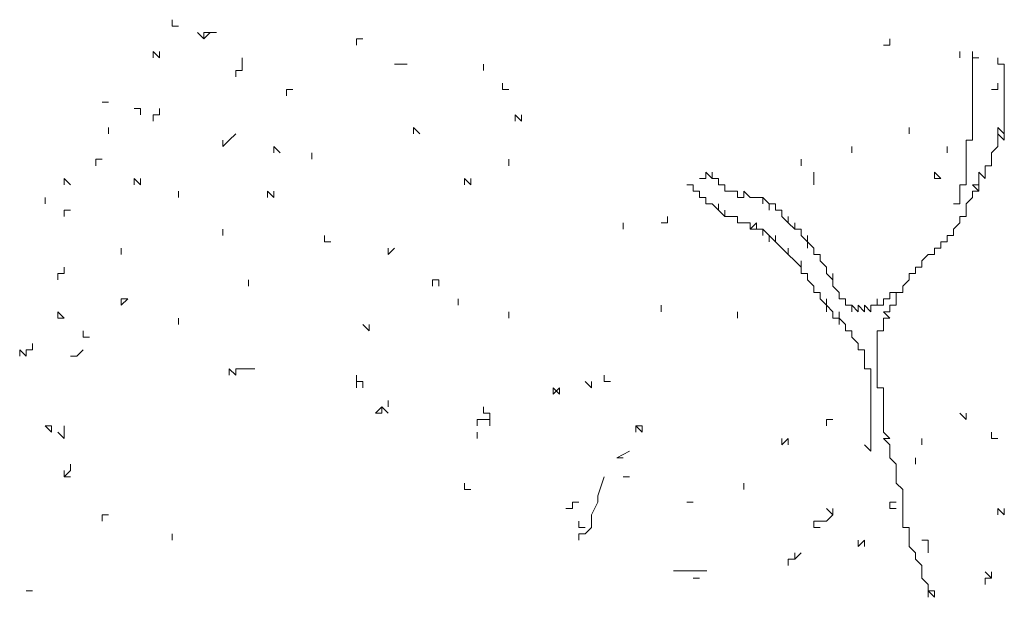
# Model space of a CAD drawing. Extents: x 12.9 to 34.2, y -51.7 to -4.
# Tile 62 of 75: x 15.9 to 17.2, y -5.6 to -4.8. Entities that reach past the tile are written whole.
import ezdxf

# ---------------------------------------------------------------- set-up
doc = ezdxf.new("R2010")
doc.units = 0
doc.header["$MEASUREMENT"] = 0
doc.layers.add('AST', color=44, linetype='CONTINUOUS', lineweight=18)
doc.layers.add('BLÄTTER', color=64, linetype='CONTINUOUS', lineweight=13)

msp = doc.modelspace()

# ---------------------------------------------------------------- linework, layer by layer
at = {"layer": 'AST'}
for p, q in [((17.15464, -4.84212), (17.15464, -4.83353)), ((17.15464, -4.83353), (17.15464, -4.84212)), ((17.15464, -4.84212), (17.15464, -4.83353)), ((17.15464, -4.84212), (17.15464, -4.83353)), ((17.15464, -4.83353), (17.15464, -4.84212)), ((17.15464, -4.84212), (17.15464, -4.83353)), ((17.15464, -4.83353), (17.15464, -4.84212)), ((17.15464, -4.84212), (17.15464, -4.83353)), ((17.15464, -4.83353), (17.15464, -4.84212)), ((17.15464, -4.84212), (17.15464, -4.83353)), ((17.16323, -4.84212), (17.15464, -4.84212)), ((17.15464, -4.85071), (17.15464, -4.84212)), ((17.15464, -4.84212), (17.15464, -4.85071)), ((17.15464, -4.85071), (17.15464, -4.84212)), ((17.189, -4.85071), (17.189, -4.84212)), ((17.189, -4.84212), (17.189, -4.85071)), ((17.15464, -4.8593), (17.15464, -4.85071)), ((17.15464, -4.86789), (17.15464, -4.8593)), ((17.15464, -4.8593), (17.15464, -4.86789)), ((17.15464, -4.86789), (17.15464, -4.8593)), ((17.189, -4.85071), (17.19759, -4.85071)), ((17.19759, -4.85071), (17.19759, -4.8593)), ((17.19759, -4.8593), (17.19759, -4.87648)), ((17.15464, -4.87648), (17.15464, -4.86789)), ((17.15464, -4.88507), (17.15464, -4.87648)), ((17.15464, -4.87648), (17.15464, -4.88507)), ((17.15464, -4.88507), (17.15464, -4.87648)), ((17.15464, -4.89366), (17.15464, -4.88507)), ((17.15464, -4.88507), (17.15464, -4.89366)), ((17.15464, -4.89366), (17.15464, -4.88507)), ((17.18041, -4.88507), (17.189, -4.88507)), ((17.189, -4.88507), (17.189, -4.87648)), ((17.189, -4.87648), (17.189, -4.88507)), ((17.189, -4.88507), (17.189, -4.87648)), ((17.19759, -4.87648), (17.19759, -4.88507)), ((17.19759, -4.88507), (17.19759, -4.90225)), ((17.15464, -4.90225), (17.15464, -4.89366)), ((17.15464, -4.91084), (17.15464, -4.90225)), ((17.15464, -4.90225), (17.15464, -4.91084)), ((17.15464, -4.91084), (17.15464, -4.90225)), ((17.15464, -4.91943), (17.15464, -4.91084)), ((17.19759, -4.90225), (17.19759, -4.91084)), ((17.19759, -4.91084), (17.19759, -4.91943)), ((17.19759, -4.91943), (17.19759, -4.91084)), ((17.19759, -4.91084), (17.19759, -4.91943)), ((17.15464, -4.92802), (17.15464, -4.91943)), ((17.15464, -4.91943), (17.15464, -4.92802)), ((17.15464, -4.92802), (17.15464, -4.91943)), ((17.19759, -4.91943), (17.19759, -4.92802)), ((17.19759, -4.92802), (17.19759, -4.91943)), ((17.19759, -4.91943), (17.19759, -4.92802)), ((17.15464, -4.93661), (17.15464, -4.92802)), ((17.15464, -4.94521), (17.15464, -4.93661)), ((17.15464, -4.93661), (17.15464, -4.94521)), ((17.15464, -4.94521), (17.15464, -4.93661)), ((17.19759, -4.94521), (17.189, -4.93661)), ((17.189, -4.93661), (17.189, -4.9538)), ((17.19759, -4.92802), (17.19759, -4.93661)), ((17.19759, -4.93661), (17.19759, -4.94521)), ((17.15464, -4.9538), (17.15464, -4.94521)), ((17.19759, -4.9538), (17.189, -4.94521)), ((17.189, -4.9538), (17.189, -4.94521)), ((17.189, -4.94521), (17.189, -4.9538)), ((17.19759, -4.9538), (17.19759, -4.94521)), ((17.19759, -4.94521), (17.19759, -4.9538)), ((17.14605, -4.96239), (17.14605, -4.9538)), ((17.14605, -4.9538), (17.14605, -4.96239)), ((17.14605, -4.96239), (17.14605, -4.9538)), ((17.14605, -4.9538), (17.15464, -4.9538)), ((17.14605, -4.97098), (17.14605, -4.96239)), ((17.189, -4.96239), (17.18041, -4.97098)), ((17.189, -4.9538), (17.189, -4.96239)), ((17.14605, -4.97957), (17.14605, -4.97098)), ((17.14605, -4.98816), (17.14605, -4.97957)), ((17.18041, -4.97098), (17.18041, -4.97957)), ((17.18041, -4.97957), (17.18041, -4.97098)), ((17.18041, -4.97098), (17.18041, -4.97957)), ((17.18041, -4.97957), (17.18041, -4.98816)), ((17.18041, -4.98816), (17.18041, -4.97957)), ((17.18041, -4.97957), (17.18041, -4.98816)), ((17.14605, -4.99675), (17.14605, -4.98816)), ((17.18041, -4.98816), (17.17182, -4.98816)), ((17.17182, -4.98816), (17.17182, -4.99675)), ((16.79383, -5.00534), (16.78524, -5.00534)), ((16.79383, -5.00534), (16.79383, -4.99675)), ((16.79383, -4.99675), (16.79383, -5.00534)), ((16.79383, -5.00534), (16.79383, -4.99675)), ((16.79383, -4.99675), (16.80242, -5.00534)), ((16.80242, -5.00534), (16.80242, -4.99675)), ((16.80242, -4.99675), (16.80242, -5.00534)), ((16.80242, -5.00534), (16.81101, -5.00534)), ((16.81101, -5.01393), (16.81101, -5.00534)), ((16.81101, -5.00534), (16.81101, -5.01393)), ((16.81101, -5.00534), (16.81101, -5.01393)), ((17.14605, -5.00534), (17.14605, -4.99675)), ((17.14605, -4.99675), (17.14605, -5.00534)), ((17.14605, -5.00534), (17.14605, -4.99675)), ((17.14605, -4.99675), (17.14605, -5.00534)), ((17.14605, -5.00534), (17.14605, -4.99675)), ((17.14605, -5.01393), (17.14605, -5.00534)), ((17.17182, -5.00534), (17.16323, -4.99675)), ((17.16323, -4.99675), (17.16323, -5.00534)), ((17.16323, -5.00534), (17.16323, -5.01393)), ((17.16323, -5.01393), (17.16323, -5.00534)), ((17.16323, -5.00534), (17.16323, -5.01393)), ((17.17182, -4.99675), (17.17182, -5.00534)), ((16.77665, -5.01393), (16.76806, -5.01393)), ((16.77665, -5.02252), (16.77665, -5.01393)), ((16.77665, -5.01393), (16.77665, -5.02252)), ((16.77665, -5.02252), (16.77665, -5.01393)), ((16.77665, -5.01393), (16.77665, -5.02252)), ((16.77665, -5.02252), (16.77665, -5.01393)), ((16.77665, -5.01393), (16.77665, -5.02252)), ((16.77665, -5.02252), (16.77665, -5.01393)), ((16.77665, -5.01393), (16.77665, -5.02252)), ((16.77665, -5.02252), (16.77665, -5.01393)), ((16.77665, -5.01393), (16.77665, -5.02252)), ((16.77665, -5.02252), (16.77665, -5.01393)), ((16.8196, -5.01393), (16.81101, -5.01393)), ((16.81101, -5.01393), (16.8196, -5.01393)), ((16.8196, -5.01393), (16.8196, -5.02252)), ((17.13746, -5.02252), (17.13746, -5.01393)), ((17.13746, -5.01393), (17.14605, -5.01393)), ((17.16323, -5.02252), (17.15464, -5.01393)), ((17.15464, -5.01393), (17.16323, -5.02252)), ((17.16323, -5.01393), (17.15464, -5.01393)), ((17.16323, -5.02252), (17.16323, -5.01393)), ((17.16323, -5.01393), (17.16323, -5.02252)), ((16.78524, -5.02252), (16.77665, -5.02252)), ((16.78524, -5.03111), (16.78524, -5.02252)), ((16.79383, -5.03111), (16.78524, -5.03111)), ((16.79383, -5.0397), (16.79383, -5.03111)), ((16.8196, -5.02252), (16.82819, -5.02252)), ((16.82819, -5.02252), (16.83678, -5.02252)), ((16.83678, -5.02252), (16.83678, -5.03111)), ((16.83678, -5.03111), (16.84537, -5.03111)), ((16.84537, -5.03111), (16.84537, -5.02252)), ((16.84537, -5.02252), (16.84537, -5.03111)), ((16.84537, -5.03111), (16.84537, -5.02252)), ((16.84537, -5.02252), (16.85396, -5.03111)), ((16.85396, -5.03111), (16.86255, -5.03111)), ((16.86255, -5.03111), (16.87114, -5.03111)), ((16.87114, -5.03111), (16.87114, -5.0397)), ((16.87114, -5.0397), (16.87114, -5.03111)), ((16.87114, -5.03111), (16.87974, -5.0397)), ((17.13746, -5.03111), (17.13746, -5.02252)), ((17.13746, -5.02252), (17.13746, -5.03111)), ((17.13746, -5.03111), (17.13746, -5.02252)), ((17.13746, -5.02252), (17.13746, -5.03111)), ((17.13746, -5.03111), (17.13746, -5.02252)), ((17.13746, -5.0397), (17.13746, -5.03111)), ((17.13746, -5.03111), (17.13746, -5.0397)), ((17.13746, -5.0397), (17.13746, -5.03111)), ((17.15464, -5.03111), (17.14605, -5.0397)), ((17.16323, -5.02252), (17.15464, -5.02252)), ((17.15464, -5.02252), (17.15464, -5.03111)), ((16.80242, -5.0397), (16.79383, -5.0397)), ((16.81101, -5.04829), (16.80242, -5.0397)), ((16.81101, -5.04829), (16.81101, -5.0397)), ((16.81101, -5.0397), (16.81101, -5.04829)), ((16.87974, -5.0397), (16.87974, -5.04829)), ((16.87974, -5.04829), (16.87974, -5.0397)), ((16.87974, -5.0397), (16.88833, -5.0397)), ((16.88833, -5.0397), (16.88833, -5.04829)), ((16.88833, -5.04829), (16.88833, -5.0397)), ((16.88833, -5.0397), (16.88833, -5.04829)), ((17.12886, -5.0397), (17.13746, -5.0397)), ((17.14605, -5.0397), (17.14605, -5.04829)), ((17.14605, -5.04829), (17.14605, -5.0397)), ((17.14605, -5.0397), (17.14605, -5.04829)), ((16.8196, -5.05688), (16.81101, -5.04829)), ((16.8196, -5.05688), (16.8196, -5.04829)), ((16.8196, -5.04829), (16.8196, -5.05688)), ((16.8196, -5.05688), (16.8196, -5.04829)), ((16.8196, -5.04829), (16.8196, -5.05688)), ((16.82819, -5.05688), (16.8196, -5.05688)), ((16.83678, -5.05688), (16.82819, -5.05688)), ((16.83678, -5.06547), (16.83678, -5.05688)), ((16.88833, -5.04829), (16.89692, -5.04829)), ((16.89692, -5.04829), (16.89692, -5.05688)), ((16.89692, -5.05688), (16.90551, -5.06547)), ((16.90551, -5.06547), (16.90551, -5.05688)), ((16.90551, -5.05688), (16.90551, -5.06547)), ((17.14605, -5.05688), (17.13746, -5.05688)), ((17.13746, -5.05688), (17.13746, -5.06547)), ((17.14605, -5.04829), (17.14605, -5.05688)), ((17.14605, -5.05688), (17.14605, -5.04829)), ((17.14605, -5.04829), (17.14605, -5.05688)), ((16.84537, -5.06547), (16.83678, -5.06547)), ((16.85396, -5.06547), (16.84537, -5.06547)), ((16.85396, -5.07407), (16.85396, -5.06547)), ((16.86255, -5.06547), (16.85396, -5.07407)), ((16.85396, -5.07407), (16.85396, -5.06547)), ((16.85396, -5.06547), (16.85396, -5.07407)), ((16.85396, -5.07407), (16.85396, -5.06547)), ((16.86255, -5.07407), (16.86255, -5.06547)), ((16.90551, -5.06547), (16.9141, -5.07407)), ((16.9141, -5.07407), (16.9141, -5.06547)), ((16.9141, -5.06547), (16.9141, -5.07407)), ((17.13746, -5.06547), (17.12886, -5.07407)), ((16.86255, -5.07407), (16.85396, -5.07407)), ((16.87114, -5.07407), (16.86255, -5.07407)), ((16.87974, -5.08266), (16.87114, -5.07407)), ((16.87114, -5.07407), (16.87114, -5.08266)), ((16.87114, -5.08266), (16.87114, -5.07407)), ((16.87114, -5.07407), (16.87114, -5.08266)), ((16.87114, -5.08266), (16.87114, -5.07407)), ((16.88833, -5.09125), (16.87974, -5.08266)), ((16.87974, -5.08266), (16.87974, -5.09125)), ((16.87974, -5.09125), (16.87974, -5.08266)), ((16.88833, -5.09125), (16.88833, -5.08266)), ((16.88833, -5.08266), (16.88833, -5.09125)), ((16.88833, -5.09125), (16.88833, -5.08266)), ((16.88833, -5.08266), (16.88833, -5.09125)), ((16.9141, -5.07407), (16.92269, -5.07407)), ((16.92269, -5.07407), (16.92269, -5.08266)), ((16.92269, -5.08266), (16.92269, -5.07407)), ((16.92269, -5.07407), (16.92269, -5.08266)), ((16.92269, -5.08266), (16.93128, -5.09125)), ((16.93128, -5.09125), (16.93128, -5.08266)), ((16.93128, -5.08266), (16.93128, -5.09125)), ((17.12886, -5.08266), (17.12027, -5.08266)), ((17.12027, -5.08266), (17.12027, -5.09125)), ((17.12886, -5.07407), (17.12886, -5.08266)), ((16.89692, -5.09984), (16.88833, -5.09125)), ((16.93128, -5.09125), (16.93128, -5.09984)), ((16.93128, -5.09984), (16.93128, -5.09125)), ((16.93128, -5.09125), (16.93987, -5.09984)), ((17.12027, -5.09125), (17.11168, -5.09125)), ((17.11168, -5.09125), (17.11168, -5.09984)), ((16.90551, -5.10843), (16.89692, -5.09984)), ((16.90551, -5.10843), (16.90551, -5.09984)), ((16.90551, -5.09984), (16.90551, -5.10843)), ((16.9141, -5.11702), (16.90551, -5.10843)), ((16.93987, -5.09984), (16.93987, -5.10843)), ((16.93987, -5.10843), (16.94846, -5.10843)), ((16.94846, -5.10843), (16.94846, -5.11702)), ((16.94846, -5.11702), (16.94846, -5.10843)), ((16.94846, -5.10843), (16.94846, -5.11702)), ((16.94846, -5.11702), (16.94846, -5.10843)), ((16.94846, -5.10843), (16.94846, -5.11702)), ((17.0945, -5.10843), (17.08591, -5.11702)), ((17.10309, -5.10843), (17.0945, -5.10843)), ((17.11168, -5.09984), (17.10309, -5.09984)), ((17.10309, -5.09984), (17.10309, -5.10843)), ((16.92269, -5.12561), (16.9141, -5.11702)), ((16.92269, -5.12561), (16.92269, -5.11702)), ((16.92269, -5.11702), (16.92269, -5.12561)), ((16.92269, -5.1342), (16.92269, -5.12561)), ((16.94846, -5.11702), (16.95705, -5.12561)), ((16.95705, -5.12561), (16.95705, -5.1342)), ((16.95705, -5.1342), (16.95705, -5.12561)), ((16.95705, -5.12561), (16.95705, -5.1342)), ((17.08591, -5.12561), (17.07732, -5.12561)), ((17.07732, -5.12561), (17.07732, -5.1342)), ((17.08591, -5.11702), (17.08591, -5.12561)), ((16.93128, -5.1342), (16.92269, -5.1342)), ((16.93128, -5.14279), (16.93128, -5.1342)), ((16.95705, -5.1342), (16.96564, -5.14279)), ((16.96564, -5.14279), (16.96564, -5.1342)), ((16.96564, -5.1342), (16.96564, -5.14279)), ((17.07732, -5.1342), (17.06873, -5.1342)), ((17.06873, -5.1342), (17.06873, -5.14279)), ((16.93987, -5.15138), (16.93128, -5.14279)), ((16.93987, -5.15997), (16.93987, -5.15138)), ((16.93987, -5.15138), (16.93987, -5.15997)), ((16.93987, -5.15997), (16.93987, -5.15138)), ((16.96564, -5.14279), (16.96564, -5.15138)), ((16.96564, -5.15138), (16.97423, -5.15997)), ((17.06873, -5.14279), (17.06014, -5.15138)), ((17.06014, -5.15997), (17.06014, -5.15138)), ((17.06014, -5.15138), (17.06014, -5.15997)), ((17.06014, -5.15997), (17.06014, -5.15138)), ((17.06014, -5.15138), (17.06014, -5.15997)), ((16.94846, -5.15997), (16.93987, -5.15997)), ((16.94846, -5.16856), (16.94846, -5.15997)), ((16.97423, -5.15997), (16.97423, -5.16856)), ((16.97423, -5.16856), (16.97423, -5.15997)), ((16.97423, -5.15997), (16.97423, -5.16856)), ((16.97423, -5.16856), (16.97423, -5.15997)), ((16.97423, -5.15997), (16.97423, -5.16856)), ((17.04296, -5.16856), (17.04296, -5.15997)), ((17.04296, -5.15997), (17.04296, -5.16856)), ((17.04296, -5.16856), (17.04296, -5.15997)), ((17.04296, -5.15997), (17.05155, -5.15997)), ((17.05155, -5.15997), (17.06014, -5.15997)), ((17.06014, -5.15997), (17.05155, -5.15997)), ((17.05155, -5.15997), (17.05155, -5.16856)), ((16.95705, -5.17715), (16.94846, -5.16856)), ((16.95705, -5.17715), (16.95705, -5.16856)), ((16.95705, -5.16856), (16.95705, -5.17715)), ((16.96564, -5.18574), (16.95705, -5.17715)), ((16.95705, -5.17715), (16.95705, -5.18574)), ((16.95705, -5.18574), (16.95705, -5.17715)), ((16.97423, -5.16856), (16.98282, -5.16856)), ((16.98282, -5.16856), (16.98282, -5.17715)), ((16.98282, -5.17715), (16.98282, -5.16856)), ((16.98282, -5.16856), (16.98282, -5.17715)), ((16.98282, -5.17715), (16.99141, -5.17715)), ((16.99141, -5.17715), (16.99141, -5.18574)), ((16.99141, -5.18574), (16.99141, -5.17715)), ((16.99141, -5.17715), (16.99141, -5.18574)), ((16.99141, -5.18574), (16.99141, -5.17715)), ((16.99141, -5.17715), (16.99141, -5.18574)), ((16.99141, -5.18574), (16.99141, -5.17715)), ((16.99141, -5.17715), (17, -5.18574)), ((17, -5.18574), (17, -5.17715)), ((17, -5.17715), (17, -5.18574)), ((17, -5.18574), (17, -5.17715)), ((17, -5.17715), (17.0086, -5.18574)), ((17.0086, -5.18574), (17.0086, -5.17715)), ((17.0086, -5.17715), (17.01719, -5.18574)), ((17.01719, -5.18574), (17.01719, -5.17715)), ((17.01719, -5.17715), (17.02578, -5.17715)), ((17.02578, -5.17715), (17.02578, -5.16856)), ((17.02578, -5.16856), (17.02578, -5.17715)), ((17.02578, -5.17715), (17.03437, -5.17715)), ((17.03437, -5.17715), (17.03437, -5.16856)), ((17.03437, -5.16856), (17.04296, -5.16856)), ((17.05155, -5.17715), (17.04296, -5.17715)), ((17.04296, -5.17715), (17.04296, -5.18574)), ((17.05155, -5.16856), (17.05155, -5.17715)), ((16.96564, -5.19433), (16.96564, -5.18574)), ((16.97423, -5.19433), (16.97423, -5.18574)), ((16.97423, -5.18574), (16.97423, -5.19433)), ((17.04296, -5.18574), (17.03437, -5.18574)), ((17.03437, -5.18574), (17.04296, -5.19433)), ((16.97423, -5.19433), (16.96564, -5.19433)), ((16.98282, -5.20293), (16.97423, -5.19433)), ((16.97423, -5.19433), (16.97423, -5.20293)), ((16.97423, -5.20293), (16.97423, -5.19433)), ((16.98282, -5.21152), (16.98282, -5.20293)), ((16.98282, -5.20293), (16.98282, -5.21152)), ((16.98282, -5.21152), (16.98282, -5.20293)), ((17.04296, -5.19433), (17.03437, -5.19433)), ((17.03437, -5.19433), (17.03437, -5.20293)), ((17.03437, -5.20293), (17.03437, -5.21152)), ((16.99141, -5.21152), (16.98282, -5.21152)), ((16.99141, -5.22011), (16.99141, -5.21152)), ((17.03437, -5.21152), (17.02578, -5.21152)), ((17.02578, -5.21152), (17.02578, -5.22011)), ((17, -5.2287), (16.99141, -5.22011)), ((17, -5.23729), (17, -5.2287)), ((17, -5.2287), (17, -5.23729)), ((17, -5.23729), (17, -5.2287)), ((17.02578, -5.22011), (17.02578, -5.2287)), ((17.02578, -5.2287), (17.02578, -5.23729)), ((17.0086, -5.23729), (17, -5.23729)), ((17.0086, -5.24588), (17.0086, -5.23729)), ((17.0086, -5.25447), (17.0086, -5.24588)), ((17.0086, -5.24588), (17.0086, -5.25447)), ((17.0086, -5.25447), (17.0086, -5.24588)), ((17.02578, -5.23729), (17.02578, -5.24588)), ((17.02578, -5.24588), (17.02578, -5.23729)), ((17.02578, -5.23729), (17.02578, -5.24588)), ((17.02578, -5.24588), (17.02578, -5.25447)), ((17.0086, -5.26306), (17.0086, -5.25447)), ((17.02578, -5.25447), (17.02578, -5.26306)), ((17.01719, -5.26306), (17.0086, -5.26306)), ((17.01719, -5.27165), (17.01719, -5.26306)), ((17.01719, -5.28024), (17.01719, -5.27165)), ((17.01719, -5.27165), (17.01719, -5.28024)), ((17.01719, -5.28024), (17.01719, -5.27165)), ((17.02578, -5.26306), (17.02578, -5.27165)), ((17.02578, -5.27165), (17.02578, -5.28024)), ((17.01719, -5.28883), (17.01719, -5.28024)), ((17.01719, -5.28024), (17.01719, -5.28883)), ((17.01719, -5.28883), (17.01719, -5.28024)), ((17.02578, -5.28024), (17.02578, -5.28883)), ((17.02578, -5.28883), (17.02578, -5.28024)), ((17.02578, -5.28024), (17.02578, -5.28883)), ((17.01719, -5.29742), (17.01719, -5.28883)), ((17.01719, -5.28883), (17.01719, -5.29742)), ((17.01719, -5.29742), (17.01719, -5.28883)), ((17.01719, -5.30601), (17.01719, -5.29742)), ((17.02578, -5.28883), (17.03437, -5.28883)), ((17.03437, -5.28883), (17.03437, -5.29742)), ((17.03437, -5.29742), (17.03437, -5.28883)), ((17.03437, -5.28883), (17.03437, -5.29742)), ((17.03437, -5.29742), (17.03437, -5.30601)), ((17.01719, -5.3146), (17.01719, -5.30601)), ((17.03437, -5.30601), (17.03437, -5.3146)), ((17.01719, -5.32319), (17.01719, -5.3146)), ((17.01719, -5.33179), (17.01719, -5.32319)), ((17.01719, -5.32319), (17.01719, -5.33179)), ((17.01719, -5.33179), (17.01719, -5.32319)), ((17.03437, -5.3146), (17.03437, -5.32319)), ((17.03437, -5.32319), (17.03437, -5.3146)), ((17.03437, -5.3146), (17.03437, -5.32319)), ((17.03437, -5.32319), (17.03437, -5.33179)), ((17.01719, -5.34038), (17.01719, -5.33179)), ((17.03437, -5.33179), (17.03437, -5.34038)), ((17.01719, -5.34897), (17.01719, -5.34038)), ((17.01719, -5.34038), (17.01719, -5.34897)), ((17.01719, -5.34897), (17.01719, -5.34038)), ((17.01719, -5.35756), (17.01719, -5.34897)), ((17.03437, -5.34038), (17.03437, -5.34897)), ((17.03437, -5.34897), (17.04296, -5.35756)), ((17.01719, -5.36615), (17.01719, -5.35756)), ((17.04296, -5.35756), (17.03437, -5.35756)), ((17.03437, -5.35756), (17.04296, -5.36615)), ((17.0086, -5.36615), (17.01719, -5.37474)), ((17.01719, -5.36615), (17.01719, -5.37474)), ((17.01719, -5.37474), (17.01719, -5.36615)), ((17.04296, -5.36615), (17.04296, -5.37474)), ((17.04296, -5.37474), (17.04296, -5.38333)), ((17.04296, -5.38333), (17.05155, -5.39192)), ((17.05155, -5.39192), (17.05155, -5.40051)), ((17.05155, -5.40051), (17.05155, -5.4091)), ((17.05155, -5.4091), (17.05155, -5.41769)), ((17.05155, -5.41769), (17.06014, -5.42628)), ((17.06014, -5.42628), (17.06014, -5.43487)), ((17.06014, -5.43487), (17.06014, -5.44346)), ((17.06014, -5.44346), (17.06014, -5.45205)), ((17.06014, -5.45205), (17.06014, -5.46065)), ((17.06014, -5.46065), (17.06014, -5.46924)), ((17.06014, -5.46924), (17.06014, -5.47783)), ((17.06014, -5.47783), (17.06873, -5.47783)), ((17.06873, -5.47783), (17.06873, -5.48642)), ((17.06873, -5.48642), (17.06873, -5.49501)), ((17.06873, -5.49501), (17.06873, -5.48642)), ((17.06873, -5.48642), (17.06873, -5.49501)), ((17.06873, -5.49501), (17.06873, -5.5036)), ((17.0945, -5.49501), (17.08591, -5.49501)), ((17.0945, -5.5036), (17.0945, -5.49501)), ((17.06873, -5.5036), (17.07732, -5.51219)), ((17.07732, -5.51219), (17.07732, -5.52078)), ((17.07732, -5.52078), (17.07732, -5.51219)), ((17.07732, -5.51219), (17.07732, -5.52078)), ((17.0945, -5.51219), (17.0945, -5.5036)), ((17.0945, -5.5036), (17.0945, -5.51219)), ((17.0945, -5.51219), (17.0945, -5.5036)), ((17.07732, -5.52078), (17.08591, -5.52937)), ((17.08591, -5.52937), (17.08591, -5.53796)), ((17.08591, -5.53796), (17.08591, -5.52937)), ((17.08591, -5.52937), (17.08591, -5.53796)), ((17.08591, -5.53796), (17.08591, -5.54655)), ((17.08591, -5.54655), (17.0945, -5.55514)), ((17.0945, -5.55514), (17.0945, -5.56373)), ((17.0945, -5.56373), (17.0945, -5.57232)), ((17.0945, -5.57232), (17.0945, -5.56373)), ((17.0945, -5.56373), (17.10309, -5.57232)), ((17.10309, -5.56373), (17.0945, -5.56373)), ((17.10309, -5.57232), (17.10309, -5.56373))]:
    msp.add_line(p, q, dxfattribs=at)
at = {"layer": 'BLÄTTER'}
for p, q in [((16.07221, -4.79916), (16.07221, -4.79057)), ((16.07221, -4.79916), (16.0808, -4.79916)), ((16.0808, -4.79916), (16.07221, -4.79916)), ((16.11516, -4.81634), (16.10657, -4.80775)), ((16.10657, -4.80775), (16.11516, -4.81634)), ((16.12376, -4.80775), (16.11516, -4.81634)), ((16.11516, -4.81634), (16.11516, -4.80775)), ((16.11516, -4.80775), (16.11516, -4.81634)), ((16.11516, -4.81634), (16.11516, -4.80775)), ((16.11516, -4.80775), (16.12376, -4.80775)), ((16.12376, -4.80775), (16.13235, -4.80775)), ((16.32134, -4.81634), (16.32134, -4.82494)), ((16.32134, -4.82494), (16.32134, -4.81634)), ((16.32134, -4.81634), (16.32134, -4.82494)), ((16.32134, -4.82494), (16.32134, -4.81634)), ((16.32134, -4.81634), (16.32993, -4.81634)), ((17.04296, -4.82494), (17.04296, -4.81634)), ((17.03437, -4.82494), (17.04296, -4.82494)), ((16.05503, -4.84212), (16.04644, -4.83353)), ((16.04644, -4.83353), (16.04644, -4.84212)), ((16.04644, -4.84212), (16.04644, -4.83353)), ((16.05503, -4.83353), (16.05503, -4.84212)), ((16.05503, -4.84212), (16.05503, -4.83353)), ((16.05503, -4.83353), (16.05503, -4.84212)), ((16.05503, -4.84212), (16.05503, -4.83353)), ((16.05503, -4.83353), (16.05503, -4.84212)), ((16.16671, -4.85071), (16.16671, -4.84212)), ((17.13746, -4.84212), (17.13746, -4.83353)), ((17.13746, -4.83353), (17.13746, -4.84212)), ((17.13746, -4.84212), (17.13746, -4.83353)), ((17.13746, -4.83353), (17.13746, -4.84212)), ((16.15812, -4.86789), (16.15812, -4.8593)), ((16.15812, -4.8593), (16.16671, -4.8593)), ((16.16671, -4.8593), (16.16671, -4.85071)), ((16.37289, -4.85071), (16.38148, -4.85071)), ((16.38148, -4.85071), (16.39007, -4.85071)), ((16.49315, -4.8593), (16.49315, -4.85071)), ((16.49315, -4.85071), (16.49315, -4.8593)), ((16.49315, -4.8593), (16.49315, -4.85071)), ((16.49315, -4.85071), (16.49315, -4.8593)), ((16.22684, -4.88507), (16.22684, -4.89366)), ((16.22684, -4.89366), (16.22684, -4.88507)), ((16.22684, -4.88507), (16.23543, -4.88507)), ((16.51893, -4.88507), (16.51893, -4.87648)), ((16.51893, -4.87648), (16.51893, -4.88507)), ((16.51893, -4.88507), (16.51893, -4.87648)), ((16.51893, -4.87648), (16.51893, -4.88507)), ((16.51893, -4.88507), (16.52752, -4.88507)), ((15.97771, -4.90225), (15.9863, -4.90225)), ((15.9863, -4.90225), (15.97771, -4.90225)), ((16.02067, -4.91084), (16.02926, -4.91084)), ((16.02926, -4.91084), (16.02067, -4.91084)), ((16.02926, -4.91084), (16.02926, -4.91943)), ((16.02926, -4.91943), (16.02926, -4.91084)), ((16.05503, -4.91943), (16.05503, -4.91084)), ((16.05503, -4.91084), (16.05503, -4.91943)), ((16.05503, -4.91943), (16.05503, -4.91084)), ((16.05503, -4.91084), (16.05503, -4.91943)), ((16.04644, -4.92802), (16.04644, -4.91943)), ((16.04644, -4.91943), (16.05503, -4.91943)), ((16.53611, -4.92802), (16.53611, -4.91943)), ((16.53611, -4.91943), (16.5447, -4.92802)), ((16.5447, -4.92802), (16.5447, -4.91943)), ((15.9863, -4.94521), (15.9863, -4.93661)), ((15.9863, -4.93661), (15.9863, -4.94521)), ((15.9863, -4.94521), (15.9863, -4.93661)), ((16.40725, -4.94521), (16.39866, -4.93661)), ((16.39866, -4.93661), (16.39866, -4.94521)), ((16.39866, -4.94521), (16.39866, -4.93661)), ((17.06873, -4.94521), (17.06873, -4.93661)), ((17.06873, -4.93661), (17.06873, -4.94521)), ((17.06873, -4.94521), (17.06873, -4.93661)), ((16.14953, -4.9538), (16.15812, -4.94521)), ((16.14094, -4.96239), (16.14094, -4.9538)), ((16.14094, -4.9538), (16.14094, -4.96239)), ((16.14094, -4.96239), (16.14953, -4.9538)), ((16.20966, -4.97098), (16.20966, -4.96239)), ((16.20966, -4.96239), (16.21825, -4.97098)), ((16.99141, -4.97098), (16.99141, -4.96239)), ((17.12027, -4.97098), (17.12027, -4.96239)), ((17.12027, -4.96239), (17.12027, -4.97098)), ((17.12027, -4.97098), (17.12027, -4.96239)), ((17.12027, -4.96239), (17.12027, -4.97098)), ((15.96912, -4.98816), (15.96912, -4.97957)), ((15.96912, -4.97957), (15.96912, -4.98816)), ((15.96912, -4.98816), (15.96912, -4.97957)), ((15.96912, -4.97957), (15.97771, -4.97957)), ((15.97771, -4.97957), (15.96912, -4.97957)), ((16.26121, -4.97098), (16.26121, -4.97957)), ((16.26121, -4.97957), (16.26121, -4.97098)), ((16.52752, -4.98816), (16.52752, -4.97957)), ((16.52752, -4.97957), (16.52752, -4.98816)), ((16.92269, -4.98816), (16.92269, -4.97957)), ((16.92269, -4.97957), (16.92269, -4.98816)), ((16.92269, -4.98816), (16.92269, -4.97957)), ((15.93476, -5.01393), (15.92617, -5.00534)), ((15.92617, -5.00534), (15.92617, -5.01393)), ((16.02067, -5.01393), (16.02067, -5.00534)), ((16.02067, -5.00534), (16.02926, -5.01393)), ((16.02926, -5.01393), (16.02926, -5.00534)), ((16.02926, -5.00534), (16.02926, -5.01393)), ((16.02926, -5.01393), (16.02926, -5.00534)), ((16.02926, -5.00534), (16.02926, -5.01393)), ((16.46738, -5.01393), (16.46738, -5.00534)), ((16.46738, -5.00534), (16.47597, -5.01393)), ((16.47597, -5.01393), (16.47597, -5.00534)), ((16.93987, -5.00534), (16.93987, -4.99675)), ((16.93987, -5.01393), (16.93987, -5.00534)), ((17.10309, -5.00534), (17.10309, -4.99675)), ((17.10309, -4.99675), (17.10309, -5.00534)), ((17.11168, -5.00534), (17.10309, -4.99675)), ((17.10309, -4.99675), (17.10309, -5.00534)), ((17.10309, -5.00534), (17.10309, -4.99675)), ((17.10309, -5.00534), (17.11168, -5.00534)), ((15.9004, -5.03111), (15.9004, -5.0397)), ((15.9004, -5.0397), (15.9004, -5.03111)), ((15.9004, -5.03111), (15.9004, -5.0397)), ((15.9004, -5.0397), (15.9004, -5.03111)), ((15.9004, -5.03111), (15.9004, -5.0397)), ((16.0808, -5.02252), (16.0808, -5.03111)), ((16.0808, -5.03111), (16.0808, -5.02252)), ((16.20107, -5.03111), (16.20107, -5.02252)), ((16.20107, -5.02252), (16.20107, -5.03111)), ((16.20107, -5.03111), (16.20107, -5.02252)), ((16.20107, -5.02252), (16.20966, -5.03111)), ((16.20966, -5.03111), (16.20966, -5.02252)), ((15.93476, -5.04829), (15.92617, -5.04829)), ((15.92617, -5.04829), (15.92617, -5.05688)), ((15.92617, -5.05688), (15.92617, -5.04829)), ((15.92617, -5.04829), (15.93476, -5.04829)), ((16.74228, -5.06547), (16.74228, -5.05688)), ((16.74228, -5.05688), (16.74228, -5.06547)), ((16.68215, -5.07407), (16.68215, -5.06547)), ((16.68215, -5.06547), (16.68215, -5.07407)), ((16.68215, -5.07407), (16.68215, -5.06547)), ((16.73369, -5.06547), (16.74228, -5.06547)), ((16.14094, -5.08266), (16.14094, -5.07407)), ((16.14094, -5.07407), (16.14094, -5.08266)), ((16.14094, -5.08266), (16.14094, -5.07407)), ((16.27839, -5.09125), (16.27839, -5.08266)), ((16.28698, -5.09125), (16.27839, -5.09125)), ((16.00349, -5.10843), (16.00349, -5.09984)), ((16.00349, -5.09984), (16.00349, -5.10843)), ((16.00349, -5.10843), (16.00349, -5.09984)), ((16.00349, -5.09984), (16.00349, -5.10843)), ((16.37289, -5.09984), (16.36429, -5.10843)), ((16.36429, -5.10843), (16.36429, -5.09984)), ((16.36429, -5.09984), (16.36429, -5.10843)), ((16.36429, -5.10843), (16.36429, -5.09984)), ((15.92617, -5.1342), (15.92617, -5.12561)), ((15.92617, -5.12561), (15.92617, -5.1342)), ((15.91758, -5.14279), (15.91758, -5.1342)), ((15.91758, -5.1342), (15.92617, -5.1342)), ((16.1753, -5.14279), (16.1753, -5.15138)), ((16.1753, -5.15138), (16.1753, -5.14279)), ((16.43302, -5.14279), (16.42443, -5.14279)), ((16.42443, -5.14279), (16.42443, -5.15138)), ((16.43302, -5.15138), (16.43302, -5.14279)), ((16.43302, -5.14279), (16.43302, -5.15138)), ((16.43302, -5.15138), (16.43302, -5.14279)), ((16.43302, -5.14279), (16.43302, -5.15138)), ((16.43302, -5.15138), (16.43302, -5.14279)), ((16.43302, -5.14279), (16.43302, -5.15138)), ((16.43302, -5.15138), (16.43302, -5.14279)), ((16.01208, -5.16856), (16.00349, -5.17715)), ((16.00349, -5.17715), (16.00349, -5.16856)), ((16.00349, -5.16856), (16.01208, -5.16856)), ((16.45879, -5.16856), (16.45879, -5.17715)), ((16.45879, -5.17715), (16.45879, -5.16856)), ((16.73369, -5.18574), (16.73369, -5.17715)), ((16.73369, -5.17715), (16.73369, -5.18574)), ((16.73369, -5.18574), (16.73369, -5.17715)), ((15.91758, -5.19433), (15.91758, -5.18574)), ((15.91758, -5.18574), (15.92617, -5.19433)), ((15.92617, -5.19433), (15.91758, -5.18574)), ((16.52752, -5.19433), (16.52752, -5.18574)), ((16.52752, -5.18574), (16.52752, -5.19433)), ((16.52752, -5.19433), (16.52752, -5.18574)), ((16.83678, -5.19433), (16.83678, -5.18574)), ((16.83678, -5.18574), (16.83678, -5.19433)), ((16.83678, -5.19433), (16.83678, -5.18574)), ((15.92617, -5.19433), (15.91758, -5.19433)), ((16.0808, -5.19433), (16.0808, -5.20293)), ((16.0808, -5.20293), (16.0808, -5.19433)), ((16.0808, -5.19433), (16.0808, -5.20293)), ((16.0808, -5.20293), (16.0808, -5.19433)), ((16.33852, -5.21152), (16.32993, -5.20293)), ((16.33852, -5.21152), (16.33852, -5.20293)), ((16.33852, -5.20293), (16.33852, -5.21152)), ((16.33852, -5.21152), (16.33852, -5.20293)), ((16.33852, -5.20293), (16.33852, -5.21152)), ((16.33852, -5.21152), (16.33852, -5.20293)), ((16.33852, -5.20293), (16.33852, -5.21152)), ((16.33852, -5.21152), (16.33852, -5.20293)), ((16.33852, -5.20293), (16.33852, -5.21152)), ((15.95194, -5.22011), (15.95194, -5.21152)), ((15.88322, -5.23729), (15.88322, -5.2287)), ((15.88322, -5.2287), (15.88322, -5.23729)), ((15.88322, -5.23729), (15.88322, -5.2287)), ((15.96053, -5.22011), (15.95194, -5.22011)), ((15.86604, -5.24588), (15.86604, -5.23729)), ((15.86604, -5.23729), (15.87463, -5.24588)), ((15.87463, -5.24588), (15.87463, -5.23729)), ((15.87463, -5.23729), (15.88322, -5.23729)), ((15.93476, -5.24588), (15.94335, -5.24588)), ((15.94335, -5.24588), (15.95194, -5.23729)), ((16.14953, -5.26306), (16.14953, -5.27165)), ((16.14953, -5.27165), (16.14953, -5.26306)), ((16.14953, -5.26306), (16.15812, -5.27165)), ((16.15812, -5.27165), (16.15812, -5.26306)), ((16.15812, -5.26306), (16.1753, -5.26306)), ((16.1753, -5.26306), (16.18389, -5.26306)), ((16.32134, -5.28024), (16.32134, -5.27165)), ((16.65638, -5.28024), (16.65638, -5.27165)), ((16.32134, -5.28883), (16.32134, -5.28024)), ((16.32134, -5.28024), (16.32993, -5.28024)), ((16.32993, -5.28024), (16.32134, -5.28024)), ((16.32993, -5.28024), (16.32993, -5.28883)), ((16.32993, -5.28883), (16.32993, -5.28024)), ((16.63061, -5.28024), (16.6392, -5.28883)), ((16.6392, -5.28883), (16.6392, -5.28024)), ((16.66497, -5.28024), (16.65638, -5.28024)), ((16.58765, -5.29742), (16.58765, -5.28883)), ((16.58765, -5.28883), (16.58765, -5.29742)), ((16.58765, -5.29742), (16.59624, -5.28883)), ((16.59624, -5.29742), (16.58765, -5.28883)), ((16.59624, -5.28883), (16.59624, -5.29742)), ((16.36429, -5.3146), (16.36429, -5.30601)), ((16.36429, -5.30601), (16.36429, -5.3146)), ((16.36429, -5.3146), (16.36429, -5.30601)), ((16.36429, -5.30601), (16.36429, -5.3146)), ((16.36429, -5.3146), (16.36429, -5.30601)), ((16.36429, -5.30601), (16.36429, -5.3146)), ((16.36429, -5.3146), (16.36429, -5.30601)), ((16.3557, -5.3146), (16.34711, -5.32319)), ((16.34711, -5.32319), (16.3557, -5.32319)), ((16.3557, -5.32319), (16.3557, -5.3146)), ((16.3557, -5.3146), (16.36429, -5.32319)), ((16.49315, -5.32319), (16.49315, -5.3146)), ((16.50175, -5.32319), (16.49315, -5.32319)), ((16.50175, -5.33179), (16.50175, -5.32319)), ((16.50175, -5.32319), (16.50175, -5.34038)), ((16.50175, -5.33179), (16.50175, -5.32319)), ((17.13746, -5.32319), (17.14605, -5.33179)), ((17.14605, -5.33179), (17.13746, -5.32319)), ((17.14605, -5.33179), (17.14605, -5.32319)), ((17.14605, -5.32319), (17.14605, -5.33179)), ((17.14605, -5.33179), (17.14605, -5.32319)), ((17.14605, -5.32319), (17.14605, -5.33179)), ((17.14605, -5.33179), (17.14605, -5.32319)), ((17.14605, -5.32319), (17.14605, -5.33179)), ((16.48456, -5.34038), (16.48456, -5.33179)), ((16.48456, -5.33179), (16.49315, -5.33179)), ((16.49315, -5.33179), (16.50175, -5.33179)), ((16.50175, -5.34038), (16.50175, -5.33179)), ((16.95705, -5.33179), (16.95705, -5.34038)), ((16.95705, -5.34038), (16.95705, -5.33179)), ((16.95705, -5.33179), (16.96564, -5.33179)), ((16.96564, -5.33179), (16.95705, -5.33179)), ((15.90899, -5.34038), (15.9004, -5.34038)), ((15.9004, -5.34038), (15.90899, -5.34897)), ((15.90899, -5.34897), (15.90899, -5.34038)), ((15.91758, -5.34897), (15.92617, -5.35756)), ((15.92617, -5.34897), (15.92617, -5.34038)), ((15.92617, -5.35756), (15.92617, -5.34897)), ((15.92617, -5.34897), (15.92617, -5.35756)), ((15.92617, -5.35756), (15.92617, -5.34897)), ((16.48456, -5.34897), (16.48456, -5.35756)), ((16.48456, -5.35756), (16.48456, -5.34897)), ((16.48456, -5.34897), (16.48456, -5.35756)), ((16.48456, -5.35756), (16.48456, -5.34897)), ((16.48456, -5.34897), (16.48456, -5.35756)), ((16.48456, -5.35756), (16.48456, -5.34897)), ((16.48456, -5.34897), (16.48456, -5.35756)), ((16.48456, -5.35756), (16.48456, -5.34897)), ((16.69933, -5.34038), (16.69933, -5.34897)), ((16.69933, -5.34897), (16.69933, -5.34038)), ((16.69933, -5.34038), (16.70792, -5.34897)), ((16.70792, -5.34038), (16.69933, -5.34038)), ((16.70792, -5.34897), (16.70792, -5.34038)), ((17.18041, -5.35756), (17.18041, -5.34897)), ((16.90551, -5.35756), (16.89692, -5.36615)), ((16.89692, -5.36615), (16.89692, -5.35756)), ((16.89692, -5.35756), (16.89692, -5.36615)), ((16.90551, -5.35756), (16.90551, -5.36615)), ((16.90551, -5.36615), (16.90551, -5.35756)), ((17.08591, -5.35756), (17.08591, -5.36615)), ((17.18041, -5.35756), (17.189, -5.35756)), ((17.189, -5.35756), (17.18041, -5.35756)), ((16.69074, -5.37474), (16.67356, -5.38333)), ((15.93476, -5.40051), (15.93476, -5.39192)), ((16.67356, -5.38333), (16.68215, -5.38333)), ((17.07732, -5.38333), (17.07732, -5.39192)), ((17.07732, -5.39192), (17.07732, -5.38333)), ((17.07732, -5.38333), (17.07732, -5.39192)), ((17.07732, -5.39192), (17.07732, -5.38333)), ((17.07732, -5.38333), (17.07732, -5.39192)), ((17.07732, -5.39192), (17.07732, -5.38333)), ((15.92617, -5.4091), (15.92617, -5.40051)), ((15.92617, -5.40051), (15.92617, -5.4091)), ((15.92617, -5.4091), (15.93476, -5.40051)), ((15.93476, -5.4091), (15.92617, -5.4091)), ((16.46738, -5.42628), (16.46738, -5.41769)), ((16.64779, -5.43487), (16.65638, -5.4091)), ((16.69074, -5.4091), (16.68215, -5.4091)), ((16.84537, -5.41769), (16.84537, -5.42628)), ((16.84537, -5.42628), (16.84537, -5.41769)), ((16.84537, -5.41769), (16.84537, -5.42628)), ((16.84537, -5.42628), (16.84537, -5.41769)), ((16.84537, -5.41769), (16.84537, -5.42628)), ((16.84537, -5.42628), (16.84537, -5.41769)), ((16.47597, -5.42628), (16.46738, -5.42628)), ((16.61342, -5.45205), (16.61342, -5.44346)), ((16.61342, -5.44346), (16.62201, -5.44346)), ((16.62201, -5.44346), (16.61342, -5.44346)), ((16.6392, -5.46065), (16.64779, -5.44346)), ((16.64779, -5.44346), (16.64779, -5.43487)), ((16.76806, -5.44346), (16.77665, -5.44346)), ((16.77665, -5.44346), (16.76806, -5.44346)), ((17.04296, -5.45205), (17.04296, -5.44346)), ((17.04296, -5.44346), (17.05155, -5.44346)), ((16.60483, -5.45205), (16.61342, -5.45205)), ((16.96564, -5.46065), (16.95705, -5.45205)), ((16.96564, -5.46065), (16.96564, -5.45205)), ((16.96564, -5.45205), (16.96564, -5.46065)), ((17.04296, -5.45205), (17.05155, -5.45205)), ((17.05155, -5.45205), (17.04296, -5.45205)), ((17.19759, -5.46065), (17.189, -5.45205)), ((17.189, -5.45205), (17.189, -5.46065)), ((17.19759, -5.46065), (17.19759, -5.45205)), ((17.19759, -5.45205), (17.19759, -5.46065)), ((17.19759, -5.46065), (17.19759, -5.45205)), ((17.19759, -5.45205), (17.19759, -5.46065)), ((15.9863, -5.46065), (15.97771, -5.46065)), ((15.97771, -5.46065), (15.97771, -5.46924)), ((15.97771, -5.46924), (15.97771, -5.46065)), ((15.97771, -5.46065), (15.9863, -5.46065)), ((16.62201, -5.47783), (16.62201, -5.46924)), ((16.6392, -5.46924), (16.6392, -5.46065)), ((16.6392, -5.47783), (16.6392, -5.46924)), ((16.93987, -5.47783), (16.93987, -5.46924)), ((16.93987, -5.46924), (16.95705, -5.46924)), ((16.95705, -5.46924), (16.96564, -5.46065)), ((16.63061, -5.47783), (16.62201, -5.47783)), ((16.63061, -5.48642), (16.6392, -5.47783)), ((16.94846, -5.47783), (16.93987, -5.47783)), ((16.07221, -5.49501), (16.07221, -5.48642)), ((16.07221, -5.48642), (16.07221, -5.49501)), ((16.07221, -5.49501), (16.07221, -5.48642)), ((16.62201, -5.48642), (16.62201, -5.49501)), ((16.62201, -5.49501), (16.62201, -5.48642)), ((16.62201, -5.48642), (16.63061, -5.48642)), ((17, -5.49501), (17, -5.5036)), ((17, -5.5036), (17.0086, -5.49501)), ((17.0086, -5.49501), (17.0086, -5.5036)), ((17.0086, -5.5036), (17.0086, -5.49501)), ((17.0086, -5.49501), (17.0086, -5.5036)), ((17.0086, -5.5036), (17.0086, -5.49501)), ((16.9141, -5.52078), (16.9141, -5.51219)), ((16.9141, -5.51219), (16.9141, -5.52078)), ((16.9141, -5.52078), (16.9141, -5.51219)), ((16.9141, -5.51219), (16.9141, -5.52078)), ((16.9141, -5.52078), (16.92269, -5.51219)), ((16.90551, -5.52937), (16.90551, -5.52078)), ((16.90551, -5.52078), (16.9141, -5.52078)), ((16.75003, -5.5364), (16.79518, -5.5364)), ((17.18041, -5.54655), (17.17182, -5.53796)), ((17.18041, -5.54655), (17.18041, -5.53796)), ((17.18041, -5.53796), (17.18041, -5.54655)), ((17.18041, -5.54655), (17.18041, -5.53796)), ((17.18041, -5.53796), (17.18041, -5.54655)), ((16.78524, -5.54655), (16.77665, -5.54655)), ((17.17182, -5.55514), (17.17182, -5.54655)), ((17.17182, -5.54655), (17.17182, -5.55514)), ((17.17182, -5.55514), (17.17182, -5.54655)), ((17.17182, -5.54655), (17.18041, -5.54655)), ((15.87463, -5.56373), (15.88322, -5.56373))]:
    msp.add_line(p, q, dxfattribs=at)

doc.saveas('drawing.dxf')
